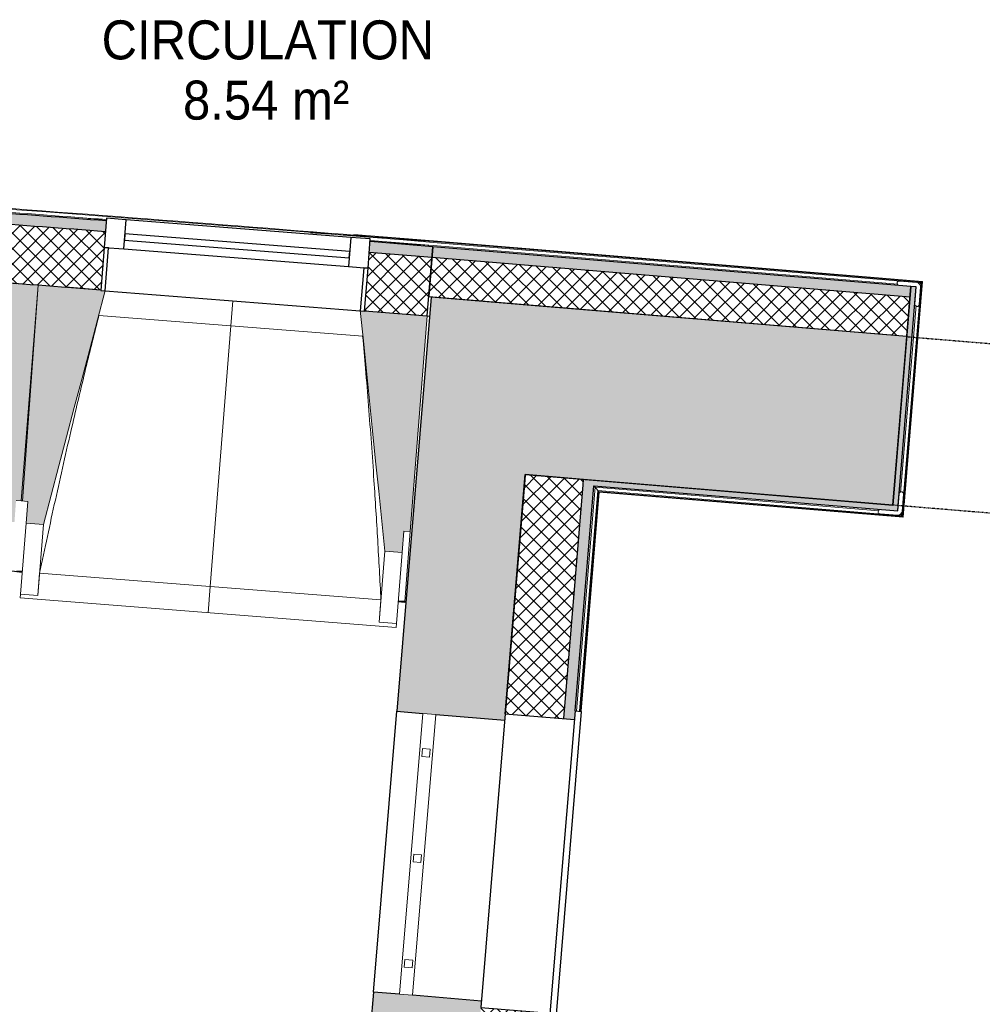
# Model space of a CAD drawing. Header units: millimetres. Extents: x -24070 to 30874, y -36590 to 4541.
# Tile 33 of 86: x -11492 to -9272, y -22550 to -20279. Entities that reach past the tile are written whole.
import ezdxf

# ---------------------------------------------------------------- set-up
doc = ezdxf.new("R2010")
doc.units = ezdxf.units.MM
doc.linetypes.add('Tiret', pattern=[2.5, 1.25, -1.25])
doc.linetypes.add('Tiret_2_', pattern=[2.5, 1.25, -1.25])
for name, color, linetype, lineweight in [('A-AREA-IDEN', 7, 'Continuous', 30), ('A-FLOR-HRAL', 7, 'Continuous', 18), ('A-WALL', 7, 'Continuous', 25), ('A-WALL-PATT', 7, 'Continuous', 25), ('BATIEMENT', 7, 'Continuous', 18), ('BATIMENT', 7, 'Continuous', 25), ('EQP SPE', 7, 'Continuous', 18), ('FENETRES', 7, 'Continuous', 25), ('GEN', 7, 'Continuous', 18), ('SOLS', 7, 'Continuous', 25)]:
    doc.layers.add(name, color=color, linetype=linetype, lineweight=lineweight)
doc.layers.add('A-DOOR-HDLN', color=5, linetype='Tiret', lineweight=25, true_color=0x0000ff)
doc.layers.add('A-GLAZ', color=7, linetype='Continuous', lineweight=25, true_color=0x5c63b1)
doc.styles.add('Arial', font='arial.ttf', dxfattribs={"width": 0.9, "height": 90})
pattern_1 = [(45, (0, 0), (-17.67767, 17.67767), []), (135, (0, 0), (-17.67767, -17.67767), [])]

# ---------------------------------------------------------------- blocks, each defined once
blk = doc.blocks.new('XXX_VIDE FENETRE - 590-389517-2021_015_1111_DCE_1_50_N0 FINI_PLB_EG')
at = {"layer": 'A-GLAZ'}
for p, q in [((260.1, -120), (-260.1, -120)), ((-260.1, -120), (-260.1, -135)), ((-260.1, -135), (260.1, -135)), ((260.1, -135), (260.1, -120))]:
    blk.add_line(p, q, dxfattribs=at)
at = {"layer": 'FENETRES'}
for p, q in [((-305.1, 0), (-305.1, -100)), ((-295.1, 0), (-305.1, 0)), ((295.1, 0), (-295.1, 0)), ((-295.1, -100), (-295.1, 0)), ((305.1, 0), (295.1, 0)), ((295.1, 0), (295.1, -100)), ((305.1, -100), (305.1, 0)), ((-305.1, -100), (-295.1, -100)), ((-260.1, -100), (-305.1, -100)), ((-305.1, -100), (-305.1, -167.5)), ((-260.1, -167.5), (-260.1, -100)), ((260.1, -100), (-260.1, -100)), ((260.1, -100), (260.1, -167.5)), ((305.1, -100), (260.1, -100)), ((295.1, -100), (305.1, -100)), ((305.1, -167.5), (305.1, -100)), ((-305.1, -167.5), (-260.1, -167.5)), ((-260.1, -167.5), (260.1, -167.5)), ((260.1, -167.5), (305.1, -167.5))]:
    blk.add_line(p, q, dxfattribs=at)
blk = doc.blocks.new('Garde-corps - Garde-corps-508221-2021_015_1111_DCE_1_50_N0 FINI_PLB_EG')
at = {"layer": 'A-FLOR-HRAL'}
for p, q in [((-11295.1, -20739.9), (-11333.8, -20737.3)), ((-10537.3, -20789.1), (-10821.1, -20770.7)), ((-10537.3, -20789.2), (-10721.2, -20774.2)), ((-10538.2, -20799.6), (-10683.4, -20790.2)), ((-10538.2, -20799.6), (-10683.2, -20787.8)), ((-9466.3, -20888.5), (-10538.2, -20799.6)), ((-10537.6, -20792.5), (-9412.8, -20885.8)), ((-10537.4, -20790.8), (-9410.9, -20884.2)), ((-9409.1, -20882.7), (-10537.3, -20789.1)), ((-9457.4, -21422.9), (-9412.8, -20885.8)), ((-9455.8, -21424.8), (-9410.9, -20884.2)), ((-9454.3, -21426.6), (-9409.1, -20882.7)), ((-9412.8, -20885.8), (-9416.1, -20888.6)), ((-9460.1, -21369.4), (-9424.3, -20938.2)), ((-10207.5, -21873.3), (-10164.6, -21357.1)), ((-10200.4, -21873.9), (-10158.1, -21364.8)), ((-10198.6, -21874), (-10156.5, -21366.7)), ((-10197, -21874.1), (-10155, -21368.4)), ((-10164.6, -21357.1), (-9509.8, -21411.4)), ((-10158.1, -21364.8), (-10164.6, -21357.1)), ((-10158.1, -21364.8), (-9457.4, -21422.9)), ((-10156.5, -21366.7), (-9455.8, -21424.8)), ((-10155, -21368.4), (-9454.3, -21426.6)), ((-9457.4, -21422.9), (-9460.2, -21419.6))]:
    blk.add_line(p, q, dxfattribs=at)
for radius, start, end in [(130446.8, 85.301593, 87.259515), (130448.6, 85.301593, 85.790698), (130439.7, 85.633537, 85.761579)]:
    blk.add_arc((-21222.6, -150801), radius, start, end, dxfattribs=at)
for points, knots in [([(-9409.1, -20882.7), (-9409.2, -20882.7), (-9409.2, -20882.7), (-9409.3, -20882.9), (-9409.5, -20883), (-9409.7, -20883.1), (-9409.8, -20883.3), (-9410, -20883.4), (-9410.1, -20883.5), (-9410.2, -20883.6), (-9410.4, -20883.7), (-9410.5, -20883.9), (-9410.6, -20884), (-9410.8, -20884.1), (-9410.9, -20884.2), (-9410.9, -20884.2)], [0.1, 0.1, 0.1, 0.1, 0.2, 0.3, 0.4, 0.475, 0.55, 0.6, 0.65, 0.7, 0.75, 0.8, 0.85, 0.9, 1, 1, 1, 1]), ([(-10164.6, -21357.1), (-10164.6, -21357.1), (-10164.7, -21357), (-10164.8, -21356.9), (-10165, -21356.7), (-10165.2, -21356.5), (-10165.3, -21356.3), (-10165.5, -21356.1), (-10165.7, -21355.8), (-10166, -21355.5), (-10166.2, -21355.3), (-10166.4, -21355), (-10166.8, -21354.6), (-10167.1, -21354.1), (-10167.4, -21353.9)], [0, 0, 0, 0, 0.166667, 0.25, 0.333333, 0.416667, 0.458333, 0.5, 0.583333, 0.666667, 0.708333, 0.75, 0.833333, 1, 1, 1, 1]), ([(-10155, -21368.4), (-10155, -21368.4), (-10155.1, -21368.4), (-10155.2, -21368.3), (-10155.3, -21368.1), (-10155.5, -21367.9), (-10155.6, -21367.8), (-10155.7, -21367.6), (-10155.8, -21367.5), (-10155.9, -21367.4), (-10156.1, -21367.2), (-10156.2, -21367.1), (-10156.3, -21367), (-10156.4, -21366.8), (-10156.5, -21366.7), (-10156.5, -21366.7)], [0.1, 0.1, 0.1, 0.1, 0.2, 0.3, 0.4, 0.475, 0.55, 0.6, 0.65, 0.7, 0.75, 0.8, 0.85, 0.9, 1, 1, 1, 1]), ([(-9454.3, -21426.6), (-9454.3, -21426.6), (-9454.3, -21426.5), (-9454.4, -21426.4), (-9454.6, -21426.2), (-9454.7, -21426.1), (-9454.9, -21425.9), (-9455, -21425.7), (-9455.1, -21425.6), (-9455.2, -21425.5), (-9455.3, -21425.4), (-9455.4, -21425.2), (-9455.5, -21425.1), (-9455.7, -21424.9), (-9455.7, -21424.8), (-9455.8, -21424.8)], [0.1, 0.1, 0.1, 0.1, 0.2, 0.3, 0.4, 0.475, 0.55, 0.6, 0.65, 0.7, 0.75, 0.8, 0.85, 0.9, 1, 1, 1, 1])]:
    blk.add_open_spline(points, degree=3, knots=knots, dxfattribs=at)
blk = doc.blocks.new('61_CADRE HABILLAGE MEUNUISERIE - 0_65x1_01-528671-2021_015_1111_DCE_1_50_N0 FINI_PLB_EG')
at = {"layer": 'A-GLAZ', "color": 7}
for p, q in [((340, 160), (-340, 160)), ((-340, 160), (-340, 0)), ((340, 160), (340, 0)), ((360, 0), (-360, 0)), ((-360, 0), (-360, -15)), ((360, 0), (360, -15)), ((-360, -15), (360, -15))]:
    blk.add_line(p, q, dxfattribs=at)
blk = doc.blocks.new('1010_PROTECTION  D_ANGLE - 1010_PROTECTION  D_ANGLE-534363-2021_015_1111_DCE_1_50_N0 FINI_PLB_EG')
at = {"layer": 'EQP SPE'}
for p, q in [((-10, 40), (-10, 0)), ((0, 0), (0, 40)), ((40, 0), (0, 0)), ((0, -10), (40, -10))]:
    blk.add_line(p, q, dxfattribs=at)
for centre, radius, start, end in [((-5, 40), 5, 360, 180), ((0, 0), 10, 180, 270), ((40, -5), 5, 270, 90)]:
    blk.add_arc(centre, radius, start, end, dxfattribs=at)
blk = doc.blocks.new('B02_ARC_rvt-1-2021_015_1111_DCE_1_50_N0 FINI_PLB_EG')
at = {"layer": 'A-WALL-PATT', "lineweight": 5, "true_color": 0xdadada}
h = blk.add_hatch(color=254, dxfattribs=at)
h.paths.add_polyline_path([(-10540.5, -20827.5), (-10538.4, -20802.6), (-10683.4, -20790.8), (-10685.4, -20815.7), (-10610.9, -20821.8)])
h.paths.add_polyline_path([(-11293.7, -20767.8), (-11291.7, -20742.9), (-11582.4, -20721), (-11584.2, -20746), (-11296.5, -20767.6)])
h.paths.add_polyline_path([(-12192.8, -20702.3), (-12191, -20677.4), (-12487, -20657.1), (-12488.6, -20682.1), (-12195.4, -20702.1)])
h.paths.add_polyline_path([(-13097.6, -20642.7), (-13095.9, -20617.7), (-13391.3, -20599.6), (-13392.8, -20624.6), (-13099.9, -20642.5)])
h.paths.add_polyline_path([(-14002, -20589.4), (-14000.5, -20564.4), (-14295, -20548.4), (-14296.3, -20573.4), (-14004, -20589.2)])
h.paths.add_polyline_path([(-14905.7, -20542.4), (-14904.4, -20517.4), (-15009.1, -20512.7), (-15011.1, -20537.3), (-14907.5, -20542.3)])
h.paths.add_polyline_path([(-15081.1, -20534), (-15079, -20509.1), (-15199.5, -20503.4), (-15200.6, -20528.4), (-15085.3, -20533.8)])
h.paths.add_polyline_path([(-15810.3, -20501.7), (-15809.2, -20476.7), (-16104.4, -20464.8), (-16105.3, -20489.7), (-15811.8, -20501.6)])
h.paths.add_polyline_path([(-16715.1, -20467.2), (-16714.1, -20442.2), (-17009.4, -20432.4), (-17010.2, -20457.4), (-16716.4, -20467.2)])
h.paths.add_polyline_path([(-17620.1, -20439.1), (-17619.4, -20414.1), (-17914.7, -20406.3), (-17915.3, -20431.2), (-17621.2, -20439)])
h.paths.add_polyline_path([(-18525.3, -20417.2), (-18525.3, -20392.2), (-18820.1, -20386.4), (-18820, -20411.4), (-18526.1, -20417.2)])
h.paths.add_polyline_path([(-23088.6, -20402.7), (-23053.5, -20402.2), (-23053.9, -20377.2), (-23089, -20377.7)])
h.paths.add_polyline_path([(-19430.6, -20401.6), (-19430.6, -20376.6), (-19724.8, -20372.9), (-19724.7, -20397.9), (-19431.2, -20401.6)])
h.paths.add_polyline_path([(-22443.3, -20395), (-22147.4, -20392.6), (-22147.6, -20367.6), (-22443.6, -20370)])
h.paths.add_polyline_path([(-20335.2, -20392.3), (-20335.5, -20367.3), (-20632.1, -20365.6), (-20631.9, -20390.6), (-20335.5, -20392.3)])
h.paths.add_polyline_path([(-21537.2, -20389.7), (-21242.2, -20389.3), (-21242.4, -20364.3), (-21537.3, -20364.7)])
at = {"layer": 'A-WALL-PATT', "lineweight": 18}
h = blk.add_hatch(dxfattribs=at)
h.set_pattern_fill('FP_1', color=256, style=0, pattern_type=2)
h.set_pattern_definition(pattern_1)
h.paths.add_polyline_path([(-10551.5, -20962.1), (-10540.5, -20827.5), (-10685.4, -20815.7), (-10696, -20950.3), (-10612.9, -20957)])
h.paths.add_polyline_path([(-11304.3, -20902.4), (-11293.7, -20767.8), (-11584.2, -20746), (-11593.8, -20880.6), (-11304.4, -20902.4)])
h.paths.add_polyline_path([(-12202.5, -20836.9), (-12192.8, -20702.3), (-12488.6, -20682.1), (-12497.4, -20816.8), (-12202.6, -20836.9)])
h.paths.add_polyline_path([(-13106.3, -20777.4), (-13097.6, -20642.7), (-13392.8, -20624.6), (-13400.6, -20759.3), (-13106.3, -20777.4)])
h.paths.add_polyline_path([(-14009.7, -20724.1), (-14002, -20589.4), (-14296.3, -20573.4), (-14303.1, -20708.2), (-14009.8, -20724.1)])
h.paths.add_polyline_path([(-14912.6, -20677.2), (-14905.7, -20542.4), (-15200.6, -20528.4), (-15206.6, -20663.3), (-14912.6, -20677.2)])
h.paths.add_polyline_path([(-15816.2, -20636.5), (-15810.3, -20501.7), (-16105.3, -20489.7), (-16110.3, -20624.6), (-15816.2, -20636.5)])
h.paths.add_polyline_path([(-16720.1, -20602.1), (-16715.1, -20467.2), (-17010.2, -20457.4), (-17014.2, -20592.3), (-16720.1, -20602.1)])
h.paths.add_polyline_path([(-17624.1, -20574), (-17620.1, -20439.1), (-17915.3, -20431.2), (-17918.4, -20566.2), (-17624.2, -20574)])
h.paths.add_polyline_path([(-18528.4, -20552.2), (-18525.3, -20417.2), (-18820.5, -20411.4), (-18822.7, -20546.4), (-18528.4, -20552.2)])
h.paths.add_polyline_path([(-23111.5, -20538), (-23051.9, -20537.1), (-23053.9, -20402.2), (-23113.6, -20403), (-23113.2, -20430.4)])
h.paths.add_polyline_path([(-19432.8, -20536.6), (-19431.2, -20401.6), (-19725, -20397.9), (-19726.2, -20532.9), (-19432.8, -20536.6)])
h.paths.add_polyline_path([(-22441.8, -20530), (-22146.8, -20527.6), (-22147.6, -20392.6), (-22443.3, -20395), (-22442.9, -20431.5)])
h.paths.add_polyline_path([(-20336.4, -20527.3), (-20335.5, -20392.3), (-20632, -20390.6), (-20631.4, -20525.6), (-20336.4, -20527.3)])
h.paths.add_polyline_path([(-21536.6, -20524.7), (-21241.6, -20524.3), (-21242.4, -20389.3), (-21537.2, -20389.7), (-21537, -20430.4)])
at = {"layer": 'A-WALL-PATT', "lineweight": 5, "true_color": 0xdadada}
h = blk.add_hatch(color=254, dxfattribs=at)
h.paths.add_polyline_path([(-7820.5, -21053.1), (-7817.9, -21028.3), (-8609.1, -20962.6), (-8611.1, -20987.6), (-7829.7, -21052.4)])
h.paths.add_polyline_path([(-9438.2, -20918.9), (-9436.2, -20894), (-10538.4, -20802.6), (-10540.5, -20827.5), (-9459.1, -20917.2)])
at = {"layer": 'A-WALL-PATT', "lineweight": 18}
h = blk.add_hatch(dxfattribs=at)
h.set_pattern_fill('FP_1', color=256, style=0, pattern_type=2)
h.set_pattern_definition(pattern_1)
h.paths.add_polyline_path([(-7829.7, -21142.7), (-7820.5, -21053.1), (-8611.1, -20987.6), (-8618.6, -21077.2), (-7832.9, -21142.4)])
h.paths.add_polyline_path([(-9445.7, -21008.6), (-9438.2, -20918.9), (-10540.5, -20827.5), (-10547.9, -20917.2), (-9505.1, -21003.7)])
at = {"layer": 'A-WALL-PATT', "true_color": 0xdadada}
for points in [[(-9465.6, -21399.5), (-9423.7, -20895.1), (-9436.2, -20894.1), (-9478, -21398.5)], [(-9466.6, -21412), (-9465.6, -21399.5), (-10191.3, -21339.3), (-10192.3, -21351.8), (-9478, -21411)]]:
    blk.add_hatch(color=254, dxfattribs=at).paths.add_polyline_path(points)
at = {"layer": 'A-WALL-PATT', "lineweight": 18}
h = blk.add_hatch(dxfattribs=at)
h.set_pattern_fill('FP_1', color=256, style=0, pattern_type=2)
h.set_pattern_definition(pattern_1)
h.paths.add_polyline_path([(-10336.2, -23085.8), (-10293.3, -22568.6), (-10427.8, -22557.4), (-10470.8, -23075.5), (-10403.5, -23080.6)])
h.paths.add_polyline_path([(-10237, -21890.9), (-10191.3, -21339.3), (-10325.8, -21328.2), (-10371.6, -21879.7), (-10270, -21888.1)])
at = {"layer": 'A-WALL-PATT', "lineweight": 5, "true_color": 0xdadada}
h = blk.add_hatch(color=254, dxfattribs=at)
h.paths.add_polyline_path([(-10300.1, -22953.2), (-10268.4, -22570.6), (-10293.3, -22568.6), (-10325.1, -22951.3), (-10312.6, -22952.3)])
h.paths.add_polyline_path([(-10212.1, -21893), (-10167.4, -21353.9), (-10192.3, -21351.8), (-10237, -21890.9)])
at = {"layer": 'A-WALL'}
for p, q in [((-10540.5, -20827.5), (-10685.4, -20815.7)), ((-9438.2, -20918.9), (-10540.5, -20827.5)), ((-10192.3, -21351.8), (-10191.3, -21339.3)), ((-10237, -21890.9), (-10192.3, -21351.8))]:
    blk.add_line(p, q, dxfattribs=at)
blk.add_arc((-21222.6, -150801), 130411.7, 85.633565, 85.76155, dxfattribs=at)
at = {"layer": 'BATIEMENT', "lineweight": 25}
for p, q in [((-10538.4, -20802.6), (-10683.4, -20790.8)), ((-10551.5, -20962.1), (-10538.4, -20802.6)), ((-10538.4, -20802.6), (-10547.9, -20917.2)), ((-9436.2, -20894), (-10538.4, -20802.6)), ((-9436.2, -20894.1), (-9478, -21398.5)), ((-9445.7, -21008.6), (-9436.2, -20894)), ((-9423.7, -20895.1), (-9436.2, -20894.1)), ((-9465.6, -21399.5), (-9423.7, -20895.1)), ((-10547.9, -20917.2), (-9445.7, -21008.6)), ((-10696, -20950.3), (-10551.5, -20962.1)), ((-10326.8, -21340.6), (-10371.6, -21879.7)), ((-10325.8, -21328.2), (-10326.8, -21340.6)), ((-10191.3, -21339.3), (-10325.8, -21328.2)), ((-9478, -21398.5), (-10191.3, -21339.3)), ((-10210.5, -21873), (-10167.4, -21353.9)), ((-10167.4, -21353.9), (-9466.6, -21412)), ((-9466.6, -21412), (-9465.6, -21399.5))]:
    blk.add_line(p, q, dxfattribs=at)
for radius, start, end in [(130436.7, 85.63354, 85.761576), (130276.7, 85.633703, 85.761409)]:
    blk.add_arc((-21222.6, -150801), radius, start, end, dxfattribs=at)
at = {"layer": 'SOLS'}
for p, q in [((-10542.7, -20918.8), (-10542.6, -20917.7)), ((-10551.5, -20962.1), (-10546.3, -20962.5))]:
    blk.add_line(p, q, dxfattribs=at)
at = {"layer": 'BATIEMENT', "lineweight": 18}
blk.add_blockref('Garde-corps - Garde-corps-508221-2021_015_1111_DCE_1_50_N0 FINI_PLB_EG', (0, 0), dxfattribs=at)
at = {"layer": 'EQP SPE', "lineweight": 18}
for p, rotation in [((-9423.7, -20895.1), 175.2586130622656), ((-9466.6, -21412), 85.25476017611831)]:
    blk.add_blockref('1010_PROTECTION  D_ANGLE - 1010_PROTECTION  D_ANGLE-534363-2021_015_1111_DCE_1_50_N0 FINI_PLB_EG', p, dxfattribs=dict(at, rotation=rotation))
at = {"layer": 'FENETRES', "lineweight": 18}
for name, p, rotation in [('XXX_VIDE FENETRE - 590-389517-2021_015_1111_DCE_1_50_N0 FINI_PLB_EG', (-11000.2, -20927.5), 175.5008146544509), ('61_CADRE HABILLAGE MEUNUISERIE - 0_65x1_01-528671-2021_015_1111_DCE_1_50_N0 FINI_PLB_EG', (-10240.3, -22231.8), 85.25476017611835)]:
    blk.add_blockref(name, p, dxfattribs=dict(at, rotation=rotation))
blk = doc.blocks.new('20_MUR PREFA_01 - MODULE_01 B-3165811-2021_015_1111_DCE_1_50_N0 FINI_PLB_EG')
at = {"layer": 'GEN'}
for p, q in [((0, 722.1), (0, 661.4)), ((0, 661.4), (0, 58.5)), ((0, 0.7), (0, 58.5))]:
    blk.add_line(p, q, dxfattribs=at)
blk = doc.blocks.new('grille de défense - grille de défense 2-3214737-2021_015_1111_DCE_1_50_N0 FINI_PLB_EG')
at = {"layer": 'EQP SPE'}
for p, q in [((-2057.4, -15), (-2057.4, 15)), ((-1407.4, 15), (-2057.4, 15)), ((-1958.4, 9), (-1976.4, 9)), ((-1976.4, 9), (-1976.4, -9)), ((-1958.4, -9), (-1958.4, 9)), ((-1714.4, 9), (-1732.4, 9)), ((-1732.4, 9), (-1732.4, -9)), ((-1714.4, -9), (-1714.4, 9)), ((-1470.3, 9), (-1488.3, 9)), ((-1488.3, 9), (-1488.3, -9)), ((-1470.3, -9), (-1470.3, 9)), ((-1407.4, 15), (-1407.4, -15)), ((-2057.4, -15), (-1407.4, -15)), ((-1976.4, -9), (-1958.4, -9)), ((-1732.4, -9), (-1714.4, -9)), ((-1488.3, -9), (-1470.3, -9))]:
    blk.add_line(p, q, dxfattribs=at)
blk = doc.blocks.new('Ouverture en rectangle - Ouverture en rectangle _83x207_-3217784-2021_015_1111_DCE_1_50_N0 FINI_PLB_EG')
at = {"layer": 'A-DOOR-HDLN', "linetype": 'Tiret_2_'}
for p, q in [((-415, 195), (415, 195)), ((415, -195), (-415, -195))]:
    blk.add_line(p, q, dxfattribs=at)
blk = doc.blocks.new('B02_DC_STR_rvt-1-2021_015_1111_DCE_1_50_N0 FINI_PLB_EG')
at = {"layer": 'A-WALL-PATT', "true_color": 0x787878}
h = blk.add_hatch(color=8, dxfattribs=at)
h.paths.add_polyline_path([(-10470.8, -23075.5), (-10426.6, -22542.4), (-10675.7, -22521.8), (-10720.2, -23056.8), (-10526.9, -23071.3)])
h.paths.add_polyline_path([(-10372.8, -21894.7), (-10293.5, -20939.5), (-10542.7, -20918.8), (-10622, -21874), (-10427.8, -21890.1)])
h = blk.add_hatch(color=8, dxfattribs=at)
h.paths.add_polyline_path([(-7700.6, -21545.9), (-7660.4, -21157.9), (-8618.7, -21078.4), (-8650.9, -21467.1), (-7716.9, -21544.6)])
h.paths.add_polyline_path([(-9478.1, -21398.5), (-9445.8, -21009.8), (-10293.5, -20939.5), (-10325.8, -21328.2), (-9505.1, -21396.2)])
at = {"layer": 'BATIMENT', "lineweight": 5, "true_color": 0x787878}
for points in [[(-11503.6, -21437.7), (-11500, -21387.9), (-11485, -21388.9), (-11449.3, -20891.4), (-11593.9, -20881.1), (-11593.9, -20881.7), (-11603.9, -20881), (-11543.5, -21434.9)], [(-11437, -21442.9), (-11294.4, -20904.3), (-11304.4, -20903.5), (-11304.4, -20902.8), (-11448.8, -20891.5), (-11487.9, -21388.7), (-11472.9, -21389.9), (-11476.9, -21439.8), (-11472.9, -21440.1)], [(-10609.6, -21508), (-10605.6, -21458.2), (-10590.7, -21459.3), (-10551.5, -20962.1), (-10696, -20950.7), (-10696.1, -20951.4), (-10706, -20950.6), (-10649.4, -21504.9)]]:
    blk.add_hatch(color=8, dxfattribs=at).paths.add_polyline_path(points)
at = {"layer": 'BATIEMENT'}
for p, q in [((-11449.3, -20891.4), (-11593.9, -20881.1)), ((-11448.8, -20891.5), (-11487.9, -21388.7)), ((-11485, -21388.9), (-11449.3, -20891.4)), ((-11304.3, -20902.8), (-11448.8, -20891.5)), ((-10551.5, -20962.1), (-10696.1, -20950.7)), ((-10590.7, -21459.3), (-10551.5, -20962.1)), ((-11500, -21387.9), (-11485, -21388.9)), ((-11487.9, -21388.7), (-11472.9, -21389.9)), ((-11472.9, -21389.9), (-11476.9, -21439.8)), ((-11476.9, -21439.8), (-11437, -21442.9)), ((-10609.6, -21508), (-10605.6, -21458.2)), ((-10605.6, -21458.2), (-10590.7, -21459.3)), ((-10649.4, -21504.9), (-10609.6, -21508))]:
    blk.add_line(p, q, dxfattribs=at)
at = {"layer": 'BATIEMENT', "lineweight": 25}
for p, q in [((-10542.7, -20918.8), (-10622, -21874)), ((-10293.5, -20939.5), (-10542.7, -20918.8)), ((-9445.8, -21009.8), (-10293.5, -20939.5)), ((-9478.1, -21398.5), (-9445.8, -21009.8)), ((-10371.6, -21879.7), (-10325.8, -21328.2)), ((-10325.8, -21328.2), (-9478.1, -21398.5)), ((-10622, -21874), (-10561.9, -21879)), ((-10532, -21881.5), (-10372.8, -21894.7)), ((-10675.7, -22521.8), (-10720.2, -23056.8)), ((-10615.7, -22526.7), (-10675.7, -22521.8)), ((-10426.6, -22542.4), (-10585.8, -22529.2))]:
    blk.add_line(p, q, dxfattribs=at)
at = {"layer": 'BATIEMENT', "flags": 128}
for points in [[(-11437, -21442.9), (-11419.2, -21375.5), (-11401.3, -21308.1), (-11383.5, -21240.7), (-11365.6, -21173.3), (-11347.8, -21105.9), (-11329.9, -21038.4), (-11312.1, -20971), (-11294.3, -20903.6)], [(-10706.1, -20949.9), (-10699, -21019.3), (-10691.9, -21088.7), (-10684.8, -21158), (-10677.7, -21227.4), (-10670.7, -21296.8), (-10663.6, -21366.1), (-10656.5, -21435.5), (-10649.4, -21504.9)]]:
    blk.add_lwpolyline(points, dxfattribs=at)
at = {"layer": 'BATIMENT', "lineweight": 18}
for p, q in [((-10700.4, -21009), (-11309.1, -20961.1)), ((-11489.8, -21603.5), (-11476.9, -21439.8)), ((-11449.9, -21606.6), (-11437, -21442.9)), ((-10590.7, -21459.3), (-10603.4, -21620.9)), ((-10649.4, -21504.9), (-10662.3, -21668.6)), ((-10609.6, -21508), (-10622.4, -21671.7)), ((-11498.5, -21552.6), (-11485.8, -21553.6)), ((-11445.6, -21555.2), (-10658.5, -21617.1)), ((-11490.5, -21612.5), (-11489.8, -21603.5)), ((-11490.5, -21612.5), (-10623.1, -21680.7)), ((-11449.9, -21606.6), (-11489.8, -21603.5)), ((-11449.8, -21606.3), (-11449.9, -21606.6)), ((-10618.5, -21621.9), (-10603.6, -21623)), ((-10603.4, -21621.6), (-10603.6, -21623)), ((-10662.3, -21668.6), (-10662.3, -21668.3)), ((-10622.4, -21671.7), (-10662.3, -21668.6)), ((-10622.4, -21671.7), (-10623.1, -21680.7))]:
    blk.add_line(p, q, dxfattribs=at)
at = {"layer": 'BATIMENT'}
blk.add_line((-10675.7, -22521.8), (-10622, -21874), dxfattribs=at)
at = {"layer": 'BATIMENT', "lineweight": 18, "flags": 128}
for points in [[(-11445.6, -21555.2), (-11446.4, -21565.4), (-11447.3, -21575.6), (-11448.1, -21585.9), (-11449, -21596.1), (-11449.8, -21606.3)], [(-10662.3, -21668.3), (-10661.6, -21658.1), (-10660.8, -21647.8), (-10660, -21637.6), (-10659.3, -21627.4), (-10658.5, -21617.1)]]:
    blk.add_lwpolyline(points, dxfattribs=at)
at = {"layer": 'BATIMENT', "lineweight": 18}
for points, knots in [([(-11308.9, -20961.1), (-11319.3, -21002.1), (-11335, -21065.4), (-11355.6, -21151.3), (-11372.6, -21224.1), (-11390.6, -21302.6), (-11415.7, -21414.8), (-11433.8, -21499), (-11445.6, -21555.2)], [0.0183454, 0.0183454, 0.0183454, 0.0183454, 0.2222222, 0.3333333, 0.4444444, 0.5833333, 0.7222222, 1, 1, 1, 1]), ([(-10658.5, -21617.1), (-10660.8, -21571.2), (-10664.5, -21502.4), (-10670, -21410.7), (-10674.8, -21336), (-10680.4, -21255.8), (-10686.9, -21169.7), (-10693.6, -21087.4), (-10698.3, -21033.9), (-10700.6, -21009)], [0, 0, 0, 0, 0.2222222, 0.3333333, 0.4444444, 0.5833333, 0.7222222, 0.8611111, 0.9816328, 0.9816328, 0.9816328, 0.9816328])]:
    blk.add_open_spline(points, degree=3, knots=knots, dxfattribs=at)
at = {"layer": 'SOLS'}
for p, q in [((-11511.6, -21550.3), (-11485.7, -21552.3)), ((-11485.7, -21551.5), (-11498.3, -21550.5)), ((-10618.4, -21620.4), (-10601, -21621.8)), ((-10603.4, -21620.9), (-10618.3, -21619.8))]:
    blk.add_line(p, q, dxfattribs=at)
at = {"layer": 'BATIMENT', "color": 5, "lineweight": 25, "true_color": 0x0000ff}
for name, p, rotation in [('20_MUR PREFA_01 - MODULE_01 B-3165811-2021_015_1111_DCE_1_50_N0 FINI_PLB_EG', (-11000.2, -20926.8), 175.5008146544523), ('Ouverture en rectangle - Ouverture en rectangle _83x207_-3217784-2021_015_1111_DCE_1_50_N0 FINI_PLB_EG', (-9048.4, -21238.5), 175.2586130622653)]:
    blk.add_blockref(name, p, dxfattribs=dict(at, rotation=rotation))
at = {"layer": 'EQP SPE', "color": 5, "lineweight": 25, "true_color": 0x0000ff, "rotation": 265.2547601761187}
blk.add_blockref('grille de défense - grille de défense 2-3214737-2021_015_1111_DCE_1_50_N0 FINI_PLB_EG', (-10717.2, -23930.5), dxfattribs=at)

msp = doc.modelspace()

# ---------------------------------------------------------------- block references
at = {"lineweight": 5}
for name in ['B02_DC_STR_rvt-1-2021_015_1111_DCE_1_50_N0 FINI_PLB_EG', 'B02_ARC_rvt-1-2021_015_1111_DCE_1_50_N0 FINI_PLB_EG']:
    msp.add_blockref(name, (0, 0), dxfattribs=at)

# ---------------------------------------------------------------- texts
at = {"layer": 'A-AREA-IDEN', "color": 8, "true_color": 0x808080, "char_height": 90, "attachment_point": 1, "style": 'Arial'}
for s, insert, width in [('CIRCULATION', (-11302.6, -20280.4), 905.506), ('8.54 m²', (-11115, -20419.3), 454.557)]:
    msp.add_mtext(s, dxfattribs=dict(at, insert=insert, width=width))

doc.saveas('drawing.dxf')
